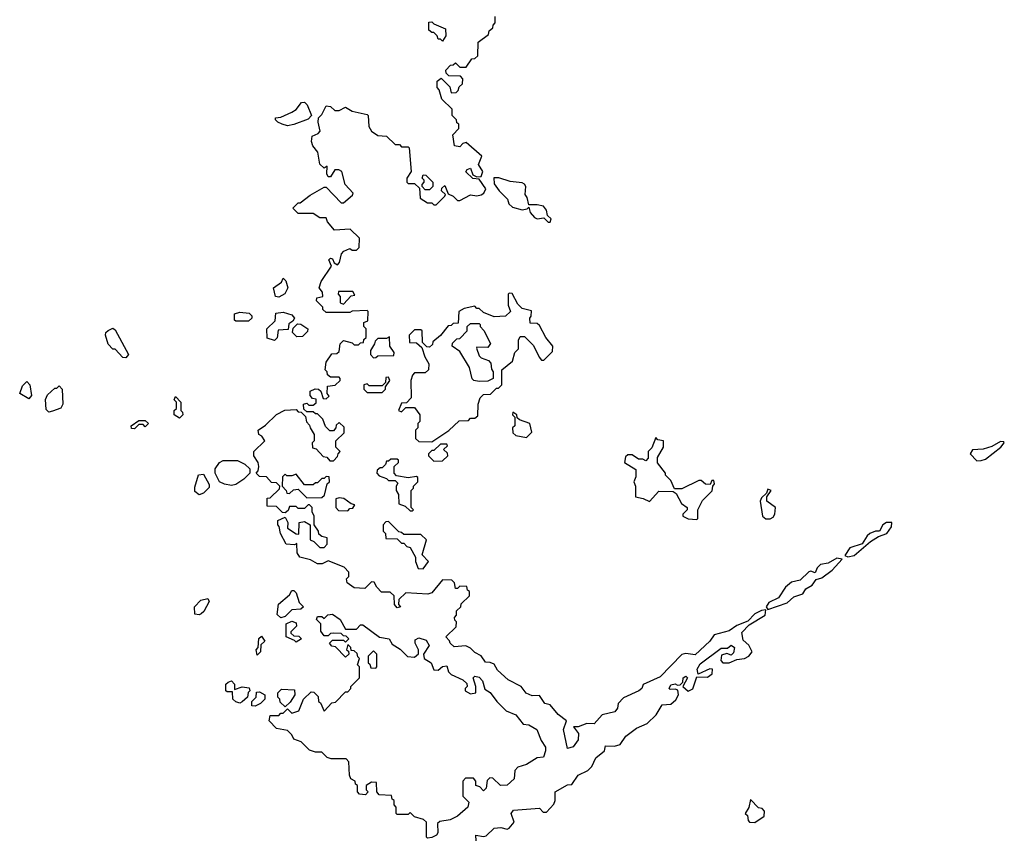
# Model space of a CAD drawing. Extents: x 2601477 to 2753313, y 449408 to 581029.
# Tile 76 of 203: x 2666062 to 2670632, y 485735 to 489540. Entities that reach past the tile are written whole.
import ezdxf

# ---------------------------------------------------------------- set-up
doc = ezdxf.new("R2010")
doc.units = 0

msp = doc.modelspace()

# ---------------------------------------------------------------- linework, layer by layer
at = {"layer": '0CON05XD'}
for points in [[(2667358.3, 487151.7), (2667360, 487205), (2667385, 487210), (2667410, 487195), (2667410, 487125), (2667428.3, 487118.3), (2667455, 487090), (2667475, 487090), (2667490, 487105), (2667490, 487135), (2667465, 487140), (2667451.7, 487151.7), (2667450, 487165), (2667430, 487195), (2667430, 487235), (2667420, 487255), (2667420, 487275), (2667408.3, 487288.3), (2667401.7, 487288.3), (2667385, 487270), (2667355, 487270), (2667345, 487280), (2667315, 487280), (2667308.3, 487261.7), (2667295, 487250), (2667281.7, 487251.7), (2667255, 487280), (2667211.7, 487281.7), (2667211.7, 487318.3), (2667225, 487320), (2667268.3, 487361.7), (2667270, 487375), (2667255, 487390), (2667231.7, 487391.7), (2667208.3, 487418.3), (2667175, 487420), (2667160, 487435), (2667170, 487445), (2667172.5, 487465), (2667170, 487485), (2667150, 487515), (2667150, 487535), (2667200, 487585), (2667186.4, 487606.4), (2667172.5, 487615), (2667170, 487635), (2667203, 487657), (2667255, 487707.5), (2667293, 487727), (2667345, 487730), (2667355, 487720), (2667368.3, 487718.3), (2667388.3, 487698.3), (2667393, 487673), (2667408.3, 487658.3), (2667410, 487645), (2667430, 487615), (2667430, 487585), (2667420, 487575), (2667421.7, 487551.7), (2667438.3, 487548.3), (2667471.7, 487511.7), (2667488.3, 487508.3), (2667501.7, 487491.7), (2667518.3, 487491.7), (2667538.3, 487511.7), (2667540, 487525), (2667550, 487535), (2667530, 487555), (2667530, 487585), (2667568.3, 487621.7), (2667568.3, 487648.3), (2667545, 487670), (2667531.7, 487658.3), (2667530, 487645), (2667518.3, 487631.7), (2667501.7, 487631.7), (2667481.7, 487651.7), (2667470, 487685), (2667445, 487710), (2667435, 487710), (2667425, 487720), (2667395, 487720), (2667381.7, 487731.7), (2667380, 487755), (2667395, 487760), (2667405, 487750), (2667425, 487750), (2667438.3, 487761.7), (2667438.3, 487778.3), (2667421.7, 487781.7), (2667410, 487795), (2667410, 487815), (2667433.6, 487826.4), (2667450, 487825), (2667460, 487815), (2667471.7, 487781.7), (2667485, 487780), (2667498.3, 487791.7), (2667490, 487805), (2667491.7, 487838.3), (2667527, 487843), (2667550, 487865), (2667550, 487875), (2667545, 487880), (2667505, 487880), (2667491.7, 487891.7), (2667490, 487905), (2667480, 487915), (2667485, 487950), (2667511.7, 487988.3), (2667535, 487990), (2667545, 488000), (2667550, 488035), (2667565, 488050), (2667605, 488040), (2667615, 488030), (2667635, 488030), (2667645, 488040), (2667658.3, 488041.7), (2667660, 488055), (2667670, 488065), (2667670, 488105), (2667660, 488115), (2667660, 488135), (2667678.3, 488141.7), (2667680, 488185), (2667675, 488190), (2667605, 488187.5), (2667595, 488180), (2667485, 488180), (2667470, 488195), (2667470, 488205), (2667440, 488235), (2667441.7, 488248.3), (2667470, 488255), (2667467.5, 488275), (2667452.5, 488295), (2667462.5, 488325), (2667510, 488395), (2667497.5, 488425), (2667505, 488432.5), (2667515, 488430), (2667521.7, 488411.7), (2667538.3, 488401.7), (2667547.5, 488412.5), (2667556.4, 488453.6), (2667567.5, 488465), (2667595, 488477.5), (2667605, 488470), (2667625, 488470), (2667638.3, 488481.7), (2667640, 488525), (2667597, 488567), (2667523, 488563), (2667491.7, 488601.7), (2667485, 488620), (2667455, 488620), (2667425, 488640), (2667355, 488640), (2667330, 488665), (2667355, 488690), (2667365, 488690), (2667410, 488725), (2667475, 488762.5), (2667485, 488762.5), (2667555, 488690), (2667565, 488690), (2667607.5, 488725), (2667610, 488735), (2667573.3, 488775), (2667557.5, 488835), (2667543, 488843), (2667525, 488842.5), (2667505, 488810), (2667495, 488810), (2667487.5, 488825), (2667490, 488860), (2667475, 488850), (2667455, 488870), (2667446.7, 488925), (2667423.3, 488955), (2667416.7, 488975), (2667420.7, 488999.3), (2667448.3, 489011.7), (2667457.5, 489022.5), (2667447.5, 489065), (2667450, 489085), (2667465, 489100), (2667485, 489140), (2667505, 489137.5), (2667525, 489118.8), (2667545, 489118), (2667575, 489133.3), (2667605.9, 489115.9), (2667675, 489100), (2667680, 489095), (2667683.6, 489043.6), (2667695, 489022.5), (2667725, 489002.5), (2667765, 489000), (2667805, 488960), (2667825, 488960), (2667835, 488950), (2667865, 488950), (2667870, 488945), (2667880, 488835), (2667860, 488805), (2667860, 488785), (2667865, 488780), (2667895, 488780), (2667918.3, 488758.3), (2667921.7, 488711.7), (2667955, 488690), (2667975, 488690), (2667985, 488680), (2667995, 488680), (2668035, 488720), (2668038.3, 488728.3), (2668020, 488745), (2668021.7, 488758.3), (2668035, 488770), (2668051.7, 488731.7), (2668075, 488720), (2668095, 488700), (2668105, 488700), (2668155, 488727.5), (2668185, 488722.5), (2668205, 488726.7), (2668216.1, 488733.9), (2668226.7, 488755), (2668195, 488800), (2668165, 488802.5), (2668133, 488833), (2668140, 488845), (2668155, 488850), (2668165, 488820), (2668185, 488810), (2668205, 488812.5), (2668212.5, 488835), (2668192.5, 488867.5), (2668207, 488907), (2668135, 488970), (2668120, 488965), (2668105, 488950), (2668080, 488955), (2668072.5, 489005), (2668100, 489035), (2668100, 489055), (2668091.7, 489061.7), (2668090, 489075), (2668070, 489095), (2668070, 489125), (2668021.7, 489171.7), (2668010, 489215), (2668000, 489225), (2668000, 489255), (2668018.3, 489268.3), (2668058.3, 489228.3), (2668065, 489200), (2668088.3, 489201.7), (2668098.3, 489211.7), (2668101.7, 489228.3), (2668118.3, 489241.7), (2668120, 489265), (2668108.3, 489278.3), (2668055, 489280), (2668041.7, 489291.7), (2668040, 489305), (2668061.7, 489328.3), (2668075, 489330), (2668085, 489340), (2668105, 489320), (2668135, 489320), (2668161.7, 489358.3), (2668175, 489360), (2668188.3, 489371.7), (2668190, 489435), (2668238.3, 489471.7), (2668241.7, 489488.3), (2668258.3, 489501.7), (2668260, 489515), (2668270, 489525), (2668270, 489555)], [(2668025, 489440), (2668015, 489450), (2668005, 489450), (2668000, 489465), (2667985, 489480), (2667975, 489480), (2667961.7, 489491.7), (2667961.7, 489528.3), (2667975, 489530), (2667985, 489520), (2668038.3, 489498.3), (2668040, 489465), (2668025, 489440)], [(2667305, 489046.7), (2667280, 489055), (2667260, 489065), (2667250, 489075), (2667250, 489085), (2667275, 489087.5), (2667325, 489110), (2667346.4, 489123.6), (2667370, 489155), (2667385, 489157.5), (2667397.5, 489145), (2667417.5, 489095), (2667401.2, 489078.8), (2667335, 489053.8), (2667305, 489046.7)], [(2667965, 488750), (2667945, 488750), (2667930, 488765), (2667930, 488775), (2667940, 488785), (2667940, 488795), (2667930, 488805), (2667935, 488820), (2667948.3, 488818.3), (2667980, 488785), (2667980, 488765), (2667965, 488750)], [(2668525, 488600), (2668530, 488615), (2668511.7, 488631.7), (2668507.5, 488655), (2668493.8, 488673.8), (2668465, 488681.2), (2668425, 488680), (2668417.5, 488715), (2668408.3, 488728.3), (2668411.2, 488765), (2668405.7, 488775.7), (2668395, 488782), (2668338.3, 488788.3), (2668286.4, 488806.4), (2668263.6, 488806.4), (2668265, 488777.5), (2668287.5, 488745), (2668326.4, 488706.4), (2668333.3, 488685), (2668349.5, 488669.5), (2668395, 488658), (2668417.5, 488662.5), (2668425, 488670), (2668431.2, 488645), (2668451.2, 488621.2), (2668465, 488616.2), (2668495, 488620), (2668515, 488600), (2668525, 488600)], [(2667265, 488252.5), (2667250, 488255), (2667240, 488295), (2667278.3, 488321.7), (2667285, 488340), (2667297, 488327), (2667307.5, 488295), (2667293, 488267), (2667265, 488252.5)], [(2667565, 488220), (2667601.7, 488258.3), (2667618.3, 488261.7), (2667608.3, 488278.3), (2667541.7, 488278.3), (2667540, 488265), (2667550, 488255), (2667550, 488225), (2667565, 488220)], [(2667975, 487580), (2668055, 487632.5), (2668103, 487677), (2668145, 487680), (2668155, 487690), (2668175, 487690), (2668188.3, 487701.7), (2668190, 487755), (2668200, 487785), (2668215, 487800), (2668248.3, 487801.7), (2668275, 487830), (2668285, 487830), (2668300, 487845), (2668300, 487915), (2668350, 487955), (2668360, 487995), (2668377.5, 488012.5), (2668378.3, 488051.7), (2668385, 488070), (2668405, 488070), (2668447.7, 488027.7), (2668473, 487973), (2668485, 487960), (2668495, 487960), (2668535, 488000), (2668537.5, 488025), (2668503.9, 488063.9), (2668475, 488120), (2668465, 488130), (2668431.7, 488131.7), (2668430, 488155), (2668437, 488163), (2668438.3, 488188.3), (2668395, 488200), (2668375, 488220), (2668348.3, 488268.3), (2668335, 488270), (2668330, 488265), (2668330, 488215), (2668340, 488185), (2668317, 488163), (2668265, 488160), (2668215, 488180), (2668195, 488200), (2668185, 488200), (2668175, 488210), (2668125, 488200), (2668100, 488185), (2668098.3, 488131.7), (2668075, 488130), (2668065, 488120), (2668051.7, 488118.3), (2668016.4, 488073.6), (2667980, 488045), (2667978.3, 488031.7), (2667965, 488020), (2667951.7, 488021.7), (2667931.7, 488041.7), (2667930, 488095), (2667925, 488100), (2667895, 488100), (2667870, 488075), (2667871.7, 488041.7), (2667905, 488040), (2667928.3, 488018.3), (2667942.5, 487975), (2667961.7, 487941.7), (2667960, 487915), (2667945, 487900), (2667895, 487900), (2667885, 487890), (2667877.5, 487865), (2667880, 487785), (2667858.3, 487761.7), (2667835, 487760), (2667820, 487725), (2667835, 487720), (2667855, 487740), (2667895, 487740), (2667920, 487705), (2667920, 487675), (2667910, 487665), (2667910, 487645), (2667900, 487635), (2667900, 487595), (2667915, 487582.5), (2667975, 487580)], [(2667125, 488140), (2667065, 488140), (2667060, 488145), (2667060, 488175), (2667085, 488182.5), (2667127, 488177), (2667140, 488165), (2667140, 488155), (2667125, 488140)], [(2667245, 488050), (2667211.7, 488061.7), (2667210, 488105), (2667248.3, 488141.7), (2667251.7, 488178.3), (2667285, 488182.5), (2667325, 488170), (2667337.5, 488155), (2667330, 488140), (2667311.7, 488128.3), (2667308.3, 488101.7), (2667261.7, 488098.3), (2667257, 488063), (2667245, 488050)], [(2667348.3, 488068.3), (2667328.3, 488088.3), (2667331.7, 488108.3), (2667352.5, 488127.5), (2667367, 488127), (2667400, 488105), (2667398.3, 488091.7), (2667375, 488070), (2667348.3, 488068.3)], [(2668195, 487860), (2668170, 487865), (2668163, 487873), (2668150, 487925), (2668105, 488000), (2668070, 488025), (2668071.7, 488038.3), (2668091.7, 488058.3), (2668105, 488060), (2668140, 488095), (2668140, 488115), (2668155, 488130), (2668195, 488130), (2668200, 488125), (2668200, 488115), (2668217, 488097), (2668247, 488037), (2668235, 488017.5), (2668185, 488020), (2668182.5, 488015), (2668195, 487980), (2668205, 487970), (2668238.3, 487958.3), (2668250, 487945), (2668251.7, 487918.3), (2668260, 487905), (2668260, 487875), (2668235, 487862.5), (2668195, 487860)], [(2666555, 487970), (2666541.7, 487971.7), (2666505, 488010), (2666495, 488010), (2666473, 488033), (2666460, 488075), (2666461.7, 488088.3), (2666473, 488097), (2666495, 488107.5), (2666505, 488100), (2666567.5, 487985), (2666555, 487970)], [(2667705, 487970), (2667715, 487972.5), (2667725, 487980), (2667798.3, 487981.7), (2667800, 487995), (2667780, 488025), (2667778.3, 488068.3), (2667765, 488060), (2667725, 488060), (2667711.7, 488048.3), (2667710, 488035), (2667690, 488005), (2667690, 487985), (2667705, 487970)], [(2666105, 487780), (2666062.5, 487805), (2666075, 487840), (2666095, 487860), (2666110, 487845), (2666117.5, 487795), (2666105, 487780)], [(2667745, 487810), (2667760, 487825), (2667760, 487835), (2667780, 487865), (2667775, 487880), (2667761.7, 487878.3), (2667760, 487855), (2667745, 487840), (2667685, 487840), (2667675, 487850), (2667660, 487845), (2667660, 487825), (2667675, 487810), (2667745, 487810)], [(2666198.3, 487718.3), (2666185, 487730), (2666183, 487777), (2666191.7, 487798.3), (2666225, 487830), (2666235, 487830), (2666245, 487840), (2666260, 487825), (2666262.5, 487755), (2666253, 487737), (2666215, 487722.5), (2666198.3, 487718.3)], [(2666805, 487690), (2666780, 487705), (2666780, 487725), (2666790, 487735), (2666790, 487765), (2666780, 487775), (2666785, 487790), (2666810, 487765), (2666810, 487725), (2666818.3, 487718.3), (2666820, 487705), (2666805, 487690)], [(2668415, 487600), (2668440, 487625), (2668430, 487665), (2668381.7, 487681.7), (2668371.7, 487691.7), (2668370, 487705), (2668351.7, 487718.3), (2668350, 487705), (2668360, 487695), (2668360, 487655), (2668350, 487645), (2668351.7, 487621.7), (2668365, 487610), (2668415, 487600)], [(2666595, 487640), (2666581.7, 487641.7), (2666580, 487655), (2666615, 487680), (2666645, 487680), (2666660, 487665), (2666645, 487650), (2666635, 487660), (2666615, 487660), (2666595, 487640)], [(2669205, 487220), (2669210, 487225), (2669210, 487265), (2669231.7, 487308.3), (2669277, 487353), (2669280, 487375), (2669287.5, 487385), (2669285, 487400), (2669275, 487400), (2669267.5, 487382.5), (2669245, 487383.3), (2669225, 487400), (2669215, 487400), (2669135, 487362.5), (2669101.7, 487361.7), (2669085, 487400), (2669060, 487425), (2669060, 487435), (2669023, 487483), (2669023, 487507), (2669050, 487555), (2669050, 487585), (2669025, 487590), (2669015, 487600), (2668997, 487553), (2668980, 487535), (2668980, 487505), (2668968.3, 487491.7), (2668955, 487500), (2668935, 487500), (2668905, 487520), (2668885, 487520), (2668875, 487510), (2668870, 487485), (2668921.7, 487451.7), (2668921.7, 487418.3), (2668912.5, 487395), (2668920, 487375), (2668920, 487325), (2668957, 487317), (2668985, 487302.5), (2669028.3, 487351.7), (2669095, 487350), (2669110, 487340), (2669134, 487294), (2669160, 487275), (2669160, 487265), (2669140, 487245), (2669140, 487235), (2669165, 487222.5), (2669205, 487220)], [(2670505, 487492.5), (2670525, 487493.8), (2670545, 487500), (2670616, 487555), (2670632.5, 487575), (2670630, 487580), (2670615, 487581.2), (2670575, 487558.8), (2670535, 487545.7), (2670485, 487543.3), (2670473.3, 487525), (2670505, 487492.5)], [(2667985, 487490), (2668025, 487492.5), (2668050, 487515), (2668048.3, 487528.3), (2668030, 487545), (2668048.3, 487561.7), (2668045, 487570), (2668015, 487570), (2667985, 487540), (2667975, 487540), (2667960, 487525), (2667960, 487515), (2667985, 487490)], [(2667045, 487377.5), (2667013, 487383), (2666990, 487395), (2666970, 487435), (2666970, 487455), (2666990, 487485), (2667007, 487493), (2667073, 487493), (2667107, 487477), (2667130, 487455), (2667130, 487435), (2667103, 487407), (2667065, 487382.5), (2667045, 487377.5)], [(2667885, 487260), (2667890, 487265), (2667880, 487275), (2667880, 487355), (2667890, 487365), (2667890, 487375), (2667910, 487395), (2667910, 487415), (2667905, 487420), (2667865, 487412.5), (2667811.7, 487421.7), (2667800, 487435), (2667800, 487465), (2667820, 487485), (2667820, 487495), (2667815, 487500), (2667785, 487500), (2667775, 487490), (2667765, 487490), (2667760, 487475), (2667745, 487460), (2667735, 487460), (2667721.7, 487448.3), (2667720, 487435), (2667731.7, 487421.7), (2667765, 487410), (2667775, 487400), (2667805, 487400), (2667818.3, 487388.3), (2667810, 487375), (2667810, 487355), (2667820, 487335), (2667821.7, 487291.7), (2667851.7, 487281.7), (2667875, 487260), (2667885, 487260)], [(2666895, 487334.2), (2666875, 487350), (2666875, 487370), (2666893, 487427), (2666915, 487430), (2666941.7, 487381.7), (2666941.7, 487368.3), (2666915, 487341.2), (2666895, 487334.2)], [(2667395, 487320), (2667465, 487322.5), (2667477, 487333), (2667490, 487385), (2667500, 487395), (2667498.3, 487418.3), (2667485, 487420), (2667475, 487410), (2667465, 487410), (2667445, 487390), (2667435, 487390), (2667425, 487380), (2667385, 487380), (2667345, 487430), (2667325, 487422.5), (2667302.5, 487422.5), (2667295, 487430), (2667281.7, 487418.3), (2667280, 487375), (2667300, 487355), (2667301.7, 487341.7), (2667315, 487340), (2667333, 487357), (2667355, 487360), (2667395, 487320)], [(2669545, 487222.5), (2669559.3, 487230.7), (2669567.5, 487245), (2669570, 487275), (2669530, 487305), (2669530, 487325), (2669550, 487355), (2669535, 487360), (2669528.3, 487341.7), (2669505, 487320), (2669500, 487305), (2669510, 487235), (2669525, 487222.5), (2669545, 487222.5)], [(2667585, 487260), (2667595, 487270), (2667608.3, 487271.7), (2667618.3, 487288.3), (2667601.7, 487291.7), (2667567, 487317), (2667545, 487320), (2667530, 487315), (2667530, 487275), (2667541.7, 487261.7), (2667585, 487260)], [(2668181.7, 485728.3), (2668180, 485755), (2668215, 485747.5), (2668228.3, 485751.7), (2668265, 485786.2), (2668295, 485790), (2668325, 485782.5), (2668335, 485787.5), (2668357.5, 485815), (2668343.8, 485855), (2668355, 485870), (2668475, 485880), (2668491.7, 485861.7), (2668508.3, 485861.7), (2668541.7, 485898.3), (2668547.5, 485915), (2668547.5, 485955), (2668605, 485987.5), (2668625, 485990), (2668655, 486032.5), (2668700, 486055), (2668717.3, 486072.7), (2668737, 486113), (2668777.5, 486145), (2668781.7, 486168.3), (2668823, 486167), (2668850, 486175), (2668875.9, 486214.1), (2668925, 486251.2), (2668975, 486272.5), (2669016.4, 486313.6), (2669045, 486360), (2669085, 486362.5), (2669107.7, 486382.3), (2669120, 486405), (2669117, 486427), (2669105, 486432.5), (2669081.2, 486431.2), (2669077.5, 486435), (2669085, 486452.5), (2669105, 486456.7), (2669115, 486450), (2669128.3, 486451.7), (2669140, 486465), (2669142.5, 486485), (2669155, 486492.5), (2669162.5, 486485), (2669140, 486445), (2669165, 486422.5), (2669186.2, 486433.8), (2669205, 486490), (2669255, 486487.5), (2669276.2, 486503.8), (2669277.5, 486525), (2669265, 486526.7), (2669211.7, 486501.7), (2669206.7, 486525), (2669220.3, 486549.7), (2669318.3, 486621.7), (2669347, 486623), (2669365, 486636.7), (2669380, 486625), (2669375, 486600), (2669365, 486590), (2669345, 486597.5), (2669320, 486590), (2669316.7, 486565), (2669326.4, 486553.6), (2669356.1, 486553.9), (2669390.7, 486569.3), (2669425.9, 486574.1), (2669447.5, 486585), (2669462.5, 486605), (2669446.4, 486636.4), (2669420, 486660), (2669413.8, 486695), (2669448.8, 486731.2), (2669522.5, 486775), (2669525, 486800), (2669505, 486797.5), (2669475, 486782.5), (2669442.5, 486747.5), (2669391.7, 486728.3), (2669355, 486703.3), (2669286.4, 486683.6), (2669265.9, 486654.1), (2669198.3, 486591.7), (2669155, 486597.5), (2669135, 486592.5), (2669035, 486490), (2668957, 486453), (2668950, 486435), (2668936.1, 486423.9), (2668865, 486392.5), (2668840, 486365), (2668836.4, 486343.6), (2668825, 486327.5), (2668766.4, 486313.6), (2668728.8, 486271.2), (2668695, 486272.5), (2668655, 486257.5), (2668632.5, 486257.5), (2668656, 486226), (2668655, 486196.7), (2668630.8, 486165), (2668605, 486156.2), (2668586.7, 486245), (2668600, 486285), (2668562.5, 486315), (2668525, 486360), (2668500, 486365), (2668475, 486402.5), (2668440.7, 486400.7), (2668413.9, 486413.9), (2668390, 486445), (2668330, 486475), (2668280.5, 486520.5), (2668265, 486547.5), (2668246.4, 486556.4), (2668225, 486557.5), (2668205, 486587.5), (2668175, 486602.5), (2668155, 486622.5), (2668133, 486633), (2668078.3, 486628.3), (2668060, 486645), (2668057, 486657), (2668040, 486675), (2668088.3, 486721.7), (2668090, 486745), (2668081.7, 486751.7), (2668080, 486765), (2668090, 486775), (2668090, 486795), (2668110, 486815), (2668111.7, 486828.3), (2668150, 486865), (2668150, 486885), (2668141.7, 486891.7), (2668138.3, 486908.3), (2668105, 486910), (2668095, 486900), (2668085, 486900), (2668080, 486925), (2668068.3, 486938.3), (2668025, 486940), (2667975, 486880), (2667957, 486873), (2667855, 486880), (2667821.7, 486848.3), (2667820, 486825), (2667830, 486815), (2667815, 486810), (2667802.5, 486825), (2667800, 486865), (2667781.7, 486881.7), (2667742.5, 486882.5), (2667720, 486905), (2667708.3, 486928.3), (2667695, 486930), (2667665, 486900), (2667615, 486902.5), (2667582.5, 486925), (2667580, 486945), (2667590, 486955), (2667590, 486975), (2667568.3, 486998.3), (2667495, 487027.5), (2667466.4, 487013.6), (2667445, 487013.3), (2667411.7, 487031.7), (2667362.5, 487045), (2667350, 487065), (2667348.3, 487108.3), (2667337.5, 487102.5), (2667300, 487105), (2667272.5, 487155), (2667267, 487187), (2667260, 487195), (2667260, 487215), (2667295, 487230), (2667307.5, 487205), (2667305, 487180), (2667345, 487152.5), (2667358.3, 487151.7)], [(2667935, 486990), (2667960, 487025), (2667930, 487055), (2667950, 487125), (2667925, 487150), (2667845, 487150), (2667835, 487160), (2667821.7, 487161.7), (2667775, 487210), (2667761.7, 487208.3), (2667750, 487195), (2667750, 487165), (2667760, 487155), (2667761.7, 487131.7), (2667815, 487130), (2667835, 487110), (2667845, 487110), (2667860, 487095), (2667875, 487090), (2667900, 487045), (2667900, 487025), (2667911.7, 486991.7), (2667935, 486990)], [(2669906.4, 487046.4), (2669935, 487052.9), (2670011.7, 487118.3), (2670048.5, 487141.5), (2670086.7, 487155), (2670108.8, 487185), (2670110, 487205), (2670085, 487206), (2670068.8, 487195), (2670053.8, 487166.2), (2670035, 487165.8), (2670008.8, 487155), (2669995.7, 487144.3), (2669972.9, 487107.1), (2669915, 487088.8), (2669893, 487053), (2669906.4, 487046.4)], [(2669535, 486802.5), (2669625, 486833.5), (2669655, 486860.9), (2669697.5, 486875), (2669712, 486898), (2669741.2, 486915), (2669759.5, 486940.5), (2669785, 486949.2), (2669833.8, 486985), (2669880, 487035), (2669855, 487040), (2669815, 487016.2), (2669779.7, 487010.3), (2669764.2, 486995.8), (2669755, 486972.5), (2669735, 486980), (2669725, 486976.7), (2669685, 486938.8), (2669645, 486928.8), (2669616.2, 486905), (2669584, 486856), (2669540, 486835), (2669527.5, 486815), (2669535, 486802.5)], [(2667275, 486762.5), (2667258.3, 486778.3), (2667263, 486827), (2667315, 486870), (2667325, 486890), (2667335, 486890), (2667345, 486880), (2667360, 486835), (2667380, 486815), (2667367, 486803), (2667325, 486800), (2667295, 486770), (2667275, 486762.5)], [(2666895, 486777.5), (2666875, 486780), (2666874, 486815), (2666903.3, 486845), (2666935, 486852.5), (2666941.7, 486838.3), (2666917, 486793), (2666905, 486782.5), (2666895, 486777.5)], [(2667955, 485740), (2667950, 485745), (2667950, 485815), (2667937, 485827), (2667895, 485840), (2667875, 485860), (2667865, 485850), (2667815, 485850), (2667810, 485855), (2667810, 485885), (2667800, 485895), (2667800, 485915), (2667791.7, 485921.7), (2667788.3, 485938.3), (2667731.7, 485941.7), (2667720, 485955), (2667718.3, 485998.3), (2667695, 486000), (2667670, 485985), (2667670, 485965), (2667680, 485955), (2667668.3, 485941.7), (2667640, 485945), (2667630, 485955), (2667630, 485985), (2667621.7, 485991.7), (2667620, 486005), (2667600, 486015), (2667593, 486033), (2667590, 486095), (2667578.3, 486108.3), (2667508.3, 486108.3), (2667490, 486115), (2667465, 486140), (2667435, 486140), (2667408.3, 486148.3), (2667368.3, 486188.3), (2667335, 486200), (2667325, 486220), (2667305, 486240), (2667255, 486250), (2667220, 486285), (2667225, 486310), (2667265, 486310), (2667275, 486320), (2667285, 486320), (2667305, 486340), (2667325, 486320), (2667358.3, 486331.7), (2667380, 486385), (2667415, 486420), (2667428.3, 486418.3), (2667448.3, 486398.3), (2667450, 486375), (2667458.3, 486368.3), (2667475, 486330), (2667511.7, 486368.3), (2667528.3, 486371.7), (2667575, 486420), (2667585, 486420), (2667600, 486435), (2667600, 486445), (2667640, 486485), (2667640, 486535), (2667630, 486545), (2667640, 486575), (2667631.7, 486581.7), (2667628.3, 486598.3), (2667615, 486610), (2667601.7, 486611.7), (2667600, 486625), (2667585, 486640), (2667580, 486615), (2667588.3, 486608.3), (2667590, 486595), (2667575, 486580), (2667528.3, 486628.3), (2667511.7, 486631.7), (2667500, 486645), (2667515, 486660), (2667565, 486660), (2667575, 486650), (2667590, 486665), (2667578.3, 486678.3), (2667565, 486680), (2667555, 486690), (2667518.3, 486691.7), (2667505, 486690), (2667495, 486680), (2667475, 486680), (2667460.7, 486700.7), (2667460, 486735), (2667440, 486755), (2667445, 486770), (2667465, 486770), (2667475, 486760), (2667493, 486777), (2667515, 486780), (2667550, 486755), (2667575, 486710), (2667625, 486710), (2667645, 486730), (2667655, 486730), (2667733, 486673), (2667777.5, 486665), (2667790.7, 486640.7), (2667828.3, 486618.3), (2667863, 486583), (2667895, 486580), (2667913.6, 486596.4), (2667913.9, 486613.9), (2667897.5, 486645), (2667898.8, 486661.2), (2667915, 486670), (2667948.8, 486658.8), (2667962.5, 486635), (2667937.5, 486595), (2667940, 486575), (2667972.5, 486555), (2667985, 486522.5), (2668005, 486520), (2668025, 486537.5), (2668045, 486540), (2668053, 486513), (2668065, 486500), (2668120, 486475), (2668138.3, 486458.3), (2668140, 486445), (2668130, 486435), (2668130, 486425), (2668155, 486410), (2668180, 486415), (2668180, 486445), (2668167.5, 486485), (2668175, 486492.5), (2668195, 486487.5), (2668210.7, 486470.7), (2668221.7, 486431.7), (2668246.4, 486416.4), (2668276.7, 486375), (2668320.7, 486330.7), (2668365, 486312.5), (2668399.3, 486269.3), (2668425.8, 486265.8), (2668462.5, 486245), (2668483, 486193), (2668503, 486163), (2668503.3, 486145), (2668493, 486117), (2668465, 486112.5), (2668415, 486082.5), (2668375, 486070), (2668360, 486055), (2668357.5, 486015), (2668325, 485986.7), (2668294.1, 485984.1), (2668258.3, 486018.3), (2668245, 486020), (2668231.7, 486008.3), (2668227, 485973), (2668215, 485960), (2668198.3, 485978.3), (2668180, 485985), (2668180, 486005), (2668168.3, 486018.3), (2668131.7, 486018.3), (2668120, 486005), (2668120, 485935), (2668147, 485907), (2668142.5, 485885), (2668095, 485842.5), (2668060, 485825), (2668013, 485817), (2668001.7, 485808.3), (2668002.5, 485765), (2667997.5, 485755), (2667975, 485743.8), (2667955, 485740)], [(2667345, 486650), (2667338.3, 486658.3), (2667300, 486675), (2667300, 486735), (2667325, 486747.5), (2667345, 486740), (2667347.5, 486725), (2667321.7, 486698.3), (2667321.7, 486691.7), (2667335, 486680), (2667358.3, 486678.3), (2667370, 486665), (2667345, 486650)], [(2667165, 486590), (2667160, 486615), (2667170, 486625), (2667173, 486667), (2667185, 486677.5), (2667200, 486655), (2667181.7, 486638.3), (2667180, 486605), (2667165, 486590)], [(2667715, 486530), (2667720, 486535), (2667720, 486595), (2667705, 486610), (2667680, 486585), (2667680, 486555), (2667688.3, 486548.3), (2667691.7, 486531.7), (2667715, 486530)], [(2667085, 486367.5), (2667065, 486372.5), (2667052.5, 486385), (2667050, 486420), (2667025, 486420), (2667020, 486425), (2667020, 486455), (2667030, 486465), (2667045, 486470), (2667060, 486455), (2667060, 486430), (2667095, 486442.5), (2667128.3, 486438.3), (2667130, 486425), (2667123, 486417), (2667120, 486395), (2667095, 486372.5), (2667085, 486367.5)], [(2667295, 486350), (2667271.7, 486371.7), (2667270, 486385), (2667260, 486395), (2667260, 486415), (2667278.3, 486431.7), (2667338.3, 486428.3), (2667340, 486405), (2667318.3, 486371.7), (2667295, 486350)], [(2667155, 486352.5), (2667140, 486355), (2667140, 486375), (2667160, 486395), (2667161.7, 486418.3), (2667175, 486420), (2667200, 486405), (2667200, 486385), (2667180, 486365), (2667155, 486352.5)], [(2669475, 485813.3), (2669518.3, 485841.7), (2669520, 485865), (2669508.3, 485878.3), (2669491.7, 485881.7), (2669455, 485920), (2669447, 485883), (2669430, 485855), (2669440, 485845), (2669443, 485823), (2669450, 485815), (2669475, 485813.3)]]:
    msp.add_lwpolyline(points, dxfattribs=at)

doc.saveas('drawing.dxf')
